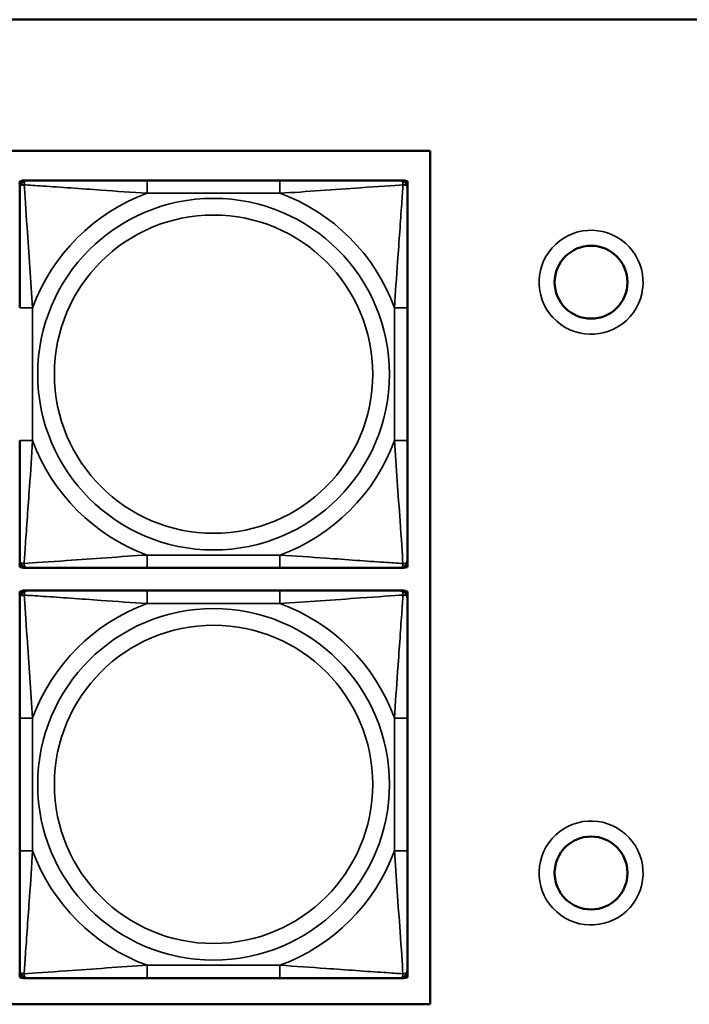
# Model space of a CAD drawing. Header units: inches. Extents: x 3.2 to 29.7, y 5.5 to 19.1.
# Tile 13 of 39: x 14.9 to 15.9, y 7.3 to 8.8. Entities that reach past the tile are written whole.
import ezdxf

# ---------------------------------------------------------------- set-up
doc = ezdxf.new("R2010")
doc.units = ezdxf.units.IN
doc.header["$MEASUREMENT"] = 0
doc.layers.add('Visible (ANSI)', color=7, linetype='Continuous', lineweight=50)
doc.layers.add('Visible Narrow (ANSI)', color=7, linetype='Continuous', lineweight=35)

msp = doc.modelspace()

# ---------------------------------------------------------------- linework, layer by layer
at = {"layer": 'Visible (ANSI)'}
for p, q in [((9.0372, 8.794), (28.0372, 8.794)), ((10.5072, 8.594), (15.5422, 8.594)), ((15.5422, 8.594), (15.5422, 7.294)), ((14.9169, 8.5374), (14.9169, 8.5433)), ((14.9172, 8.548), (14.9192, 8.548)), ((14.9172, 8.5451), (14.9172, 8.548)), ((14.9228, 8.5492), (14.9288, 8.5492)), ((15.3134, 8.5492), (15.1111, 8.5492)), ((15.4957, 8.5492), (15.5016, 8.5492)), ((15.5053, 8.548), (15.5076, 8.548)), ((15.5075, 8.5433), (15.5075, 8.5374)), ((15.5076, 8.548), (15.5076, 8.3216)), ((15.5075, 8.1528), (15.5075, 8.3551)), ((15.5075, 8.3216), (15.5076, 8.3216)), ((15.5076, 8.3216), (15.5076, 8.1641)), ((15.5076, 8.1641), (15.5075, 8.1641)), ((15.5076, 8.1641), (15.5076, 7.9597)), ((14.9169, 7.9646), (14.9169, 7.9705)), ((15.5075, 7.9705), (15.5075, 7.9646)), ((14.9172, 7.9597), (14.9172, 7.9628)), ((14.9196, 7.9597), (14.9172, 7.9597)), ((14.9288, 7.9587), (14.9228, 7.9587)), ((15.1111, 7.9587), (15.3134, 7.9587)), ((15.5016, 7.9587), (15.4957, 7.9587)), ((15.5076, 7.9597), (15.5049, 7.9597)), ((14.9172, 7.923), (14.9192, 7.923)), ((14.9172, 7.9201), (14.9172, 7.923)), ((14.9228, 7.9242), (14.9288, 7.9242)), ((15.3134, 7.9242), (15.1111, 7.9242)), ((15.4957, 7.9242), (15.5016, 7.9242)), ((15.5053, 7.923), (15.5076, 7.923)), ((15.5076, 7.923), (15.5076, 7.6966)), ((14.9169, 7.9124), (14.9169, 7.9183)), ((15.5075, 7.9183), (15.5075, 7.9124)), ((14.9169, 7.7301), (14.9169, 7.5278)), ((15.5075, 7.5278), (15.5075, 7.7301)), ((15.5075, 7.6966), (15.5076, 7.6966)), ((15.5076, 7.6966), (15.5076, 7.5391)), ((15.5076, 7.5391), (15.5075, 7.5391)), ((15.5076, 7.5391), (15.5076, 7.3347)), ((14.9169, 7.3396), (14.9169, 7.3455)), ((14.9172, 7.3347), (14.9172, 7.3378)), ((15.5075, 7.3455), (15.5075, 7.3396)), ((14.9196, 7.3347), (14.9172, 7.3347)), ((14.9288, 7.3337), (14.9228, 7.3337)), ((15.1111, 7.3337), (15.3134, 7.3337)), ((15.5016, 7.3337), (15.4957, 7.3337)), ((15.5076, 7.3347), (15.5049, 7.3347)), ((15.5422, 7.294), (10.5072, 7.294))]:
    msp.add_line(p, q, dxfattribs=at)
for centre in [(15.7872, 8.394), (15.7872, 7.494)]:
    msp.add_circle(centre, 0.0555, dxfattribs=at)
for centre, radius, start, end in [((14.9228, 8.5433), 0.00591, 90, 180), ((14.9288, 8.5374), 0.0118, 90, 180), ((15.4957, 8.5374), 0.0118, 0, 90), ((15.5016, 8.5433), 0.00591, 0, 90), ((14.9288, 7.9705), 0.0118, 180, 270), ((15.4957, 7.9705), 0.0118, 270, 0), ((14.9228, 7.9646), 0.00591, 180, 270), ((15.5016, 7.9646), 0.00591, 270, 0), ((14.9228, 7.9183), 0.00591, 90, 180), ((14.9288, 7.9124), 0.0118, 90, 180), ((15.4957, 7.9124), 0.0118, 0, 90), ((15.5016, 7.9183), 0.00591, 0, 90), ((14.9288, 7.3455), 0.0118, 180, 270), ((14.9228, 7.3396), 0.00591, 180, 270), ((15.4957, 7.3455), 0.0118, 270, 0), ((15.5016, 7.3396), 0.00591, 270, 0)]:
    msp.add_arc(centre, radius, start, end, dxfattribs=at)
for points, knots in [([(14.9169, 8.5374), (14.9169, 8.5317), (14.9169, 8.5192), (14.9169, 8.504), (14.9169, 8.4805), (14.9169, 8.4514), (14.9169, 8.4223), (14.9169, 8.4002), (14.9169, 8.3775), (14.9169, 8.3551)], [-0.7968224, -0.7968224, -0.7968224, -0.7968224, -0.6514613, -0.6514613, -0.6514613, -0.427691, -0.427691, -0.427691, -0.2569517, -0.2569517, -0.2569517, -0.2569517]), ([(15.1111, 8.5492), (15.0874, 8.5492), (15.0634, 8.5492), (15.0401, 8.5492), (15.0094, 8.5492), (14.9785, 8.5492), (14.9553, 8.5492), (14.9432, 8.5492), (14.9336, 8.5492), (14.9288, 8.5492)], [0.2569537, 0.2569537, 0.2569537, 0.2569537, 0.4371919, 0.4371919, 0.4371919, 0.6739428, 0.6739428, 0.6739428, 0.7963818, 0.7963818, 0.7963818, 0.7963818]), ([(15.4957, 8.5492), (15.4899, 8.5492), (15.4775, 8.5492), (15.4622, 8.5492), (15.4388, 8.5492), (15.4097, 8.5492), (15.3806, 8.5492), (15.3584, 8.5492), (15.3358, 8.5492), (15.3134, 8.5492)], [-0.7968224, -0.7968224, -0.7968224, -0.7968224, -0.6514613, -0.6514613, -0.6514613, -0.427691, -0.427691, -0.427691, -0.2569517, -0.2569517, -0.2569517, -0.2569517]), ([(15.5075, 8.3551), (15.5075, 8.3788), (15.5075, 8.4028), (15.5075, 8.4261), (15.5075, 8.4568), (15.5075, 8.4877), (15.5075, 8.5109), (15.5075, 8.5229), (15.5075, 8.5326), (15.5075, 8.5374)], [0.2569537, 0.2569537, 0.2569537, 0.2569537, 0.4371919, 0.4371919, 0.4371919, 0.6739428, 0.6739428, 0.6739428, 0.7963818, 0.7963818, 0.7963818, 0.7963818]), ([(14.9169, 8.1528), (14.9169, 8.1291), (14.9169, 8.1052), (14.9169, 8.0818), (14.9169, 8.0511), (14.9169, 8.0202), (14.9169, 7.997), (14.9169, 7.985), (14.9169, 7.9753), (14.9169, 7.9705)], [0.2569537, 0.2569537, 0.2569537, 0.2569537, 0.4371919, 0.4371919, 0.4371919, 0.6739428, 0.6739428, 0.6739428, 0.7963818, 0.7963818, 0.7963818, 0.7963818]), ([(15.5075, 7.9705), (15.5075, 7.9762), (15.5075, 7.9887), (15.5075, 8.0039), (15.5075, 8.0274), (15.5075, 8.0565), (15.5075, 8.0856), (15.5075, 8.1077), (15.5075, 8.1304), (15.5075, 8.1528)], [-0.7968224, -0.7968224, -0.7968224, -0.7968224, -0.6514613, -0.6514613, -0.6514613, -0.427691, -0.427691, -0.427691, -0.2569517, -0.2569517, -0.2569517, -0.2569517]), ([(14.9288, 7.9587), (14.9345, 7.9587), (14.947, 7.9587), (14.9622, 7.9587), (14.9856, 7.9587), (15.0147, 7.9587), (15.0438, 7.9587), (15.066, 7.9587), (15.0887, 7.9587), (15.1111, 7.9587)], [-0.7968224, -0.7968224, -0.7968224, -0.7968224, -0.6514613, -0.6514613, -0.6514613, -0.427691, -0.427691, -0.427691, -0.2569517, -0.2569517, -0.2569517, -0.2569517]), ([(15.3134, 7.9587), (15.337, 7.9587), (15.361, 7.9587), (15.3844, 7.9587), (15.4151, 7.9587), (15.4459, 7.9587), (15.4692, 7.9587), (15.4812, 7.9587), (15.4908, 7.9587), (15.4957, 7.9587)], [0.2569537, 0.2569537, 0.2569537, 0.2569537, 0.4371919, 0.4371919, 0.4371919, 0.6739428, 0.6739428, 0.6739428, 0.7963818, 0.7963818, 0.7963818, 0.7963818]), ([(15.1111, 7.9242), (15.0874, 7.9242), (15.0634, 7.9242), (15.0401, 7.9242), (15.0094, 7.9242), (14.9785, 7.9242), (14.9553, 7.9242), (14.9432, 7.9242), (14.9336, 7.9242), (14.9288, 7.9242)], [0.2569537, 0.2569537, 0.2569537, 0.2569537, 0.4371919, 0.4371919, 0.4371919, 0.6739428, 0.6739428, 0.6739428, 0.7963818, 0.7963818, 0.7963818, 0.7963818]), ([(15.4957, 7.9242), (15.4899, 7.9242), (15.4775, 7.9242), (15.4622, 7.9242), (15.4388, 7.9242), (15.4097, 7.9242), (15.3806, 7.9242), (15.3584, 7.9242), (15.3358, 7.9242), (15.3134, 7.9242)], [-0.7968224, -0.7968224, -0.7968224, -0.7968224, -0.6514613, -0.6514613, -0.6514613, -0.427691, -0.427691, -0.427691, -0.2569517, -0.2569517, -0.2569517, -0.2569517]), ([(14.9169, 7.9124), (14.9169, 7.9067), (14.9169, 7.8942), (14.9169, 7.879), (14.9169, 7.8555), (14.9169, 7.8264), (14.9169, 7.7973), (14.9169, 7.7752), (14.9169, 7.7525), (14.9169, 7.7301)], [-0.7968224, -0.7968224, -0.7968224, -0.7968224, -0.6514613, -0.6514613, -0.6514613, -0.427691, -0.427691, -0.427691, -0.2569517, -0.2569517, -0.2569517, -0.2569517]), ([(15.5075, 7.7301), (15.5075, 7.7538), (15.5075, 7.7778), (15.5075, 7.8011), (15.5075, 7.8318), (15.5075, 7.8627), (15.5075, 7.8859), (15.5075, 7.8979), (15.5075, 7.9076), (15.5075, 7.9124)], [0.2569537, 0.2569537, 0.2569537, 0.2569537, 0.4371919, 0.4371919, 0.4371919, 0.6739428, 0.6739428, 0.6739428, 0.7963818, 0.7963818, 0.7963818, 0.7963818]), ([(14.9169, 7.5278), (14.9169, 7.5041), (14.9169, 7.4802), (14.9169, 7.4568), (14.9169, 7.4261), (14.9169, 7.3952), (14.9169, 7.372), (14.9169, 7.36), (14.9169, 7.3503), (14.9169, 7.3455)], [0.2569537, 0.2569537, 0.2569537, 0.2569537, 0.4371919, 0.4371919, 0.4371919, 0.6739428, 0.6739428, 0.6739428, 0.7963818, 0.7963818, 0.7963818, 0.7963818]), ([(15.5075, 7.3455), (15.5075, 7.3512), (15.5075, 7.3637), (15.5075, 7.3789), (15.5075, 7.4024), (15.5075, 7.4315), (15.5075, 7.4606), (15.5075, 7.4827), (15.5075, 7.5054), (15.5075, 7.5278)], [-0.7968224, -0.7968224, -0.7968224, -0.7968224, -0.6514613, -0.6514613, -0.6514613, -0.427691, -0.427691, -0.427691, -0.2569517, -0.2569517, -0.2569517, -0.2569517]), ([(14.9288, 7.3337), (14.9345, 7.3337), (14.947, 7.3337), (14.9622, 7.3337), (14.9856, 7.3337), (15.0147, 7.3337), (15.0438, 7.3337), (15.066, 7.3337), (15.0887, 7.3337), (15.1111, 7.3337)], [-0.7968224, -0.7968224, -0.7968224, -0.7968224, -0.6514613, -0.6514613, -0.6514613, -0.427691, -0.427691, -0.427691, -0.2569517, -0.2569517, -0.2569517, -0.2569517]), ([(15.3134, 7.3337), (15.337, 7.3337), (15.361, 7.3337), (15.3844, 7.3337), (15.4151, 7.3337), (15.4459, 7.3337), (15.4692, 7.3337), (15.4812, 7.3337), (15.4908, 7.3337), (15.4957, 7.3337)], [0.2569537, 0.2569537, 0.2569537, 0.2569537, 0.4371919, 0.4371919, 0.4371919, 0.6739428, 0.6739428, 0.6739428, 0.7963818, 0.7963818, 0.7963818, 0.7963818])]:
    msp.add_open_spline(points, degree=3, knots=knots, dxfattribs=at)
at = {"layer": 'Visible Narrow (ANSI)'}
for p, q in [((15.1111, 8.5492), (15.1111, 8.5295)), ((15.3134, 8.5492), (15.3134, 8.5295)), ((15.1111, 8.5295), (15.3134, 8.5295)), ((14.9169, 8.3551), (14.9366, 8.3551)), ((14.9366, 8.1528), (14.9366, 8.3551)), ((15.4878, 8.3551), (15.4878, 8.1528)), ((15.5075, 8.3551), (15.4878, 8.3551)), ((14.9169, 8.1528), (14.9366, 8.1528)), ((15.5075, 8.1528), (15.4878, 8.1528)), ((15.3134, 7.9784), (15.1111, 7.9784)), ((15.1111, 7.9587), (15.1111, 7.9784)), ((15.3134, 7.9587), (15.3134, 7.9784)), ((15.1111, 7.9242), (15.1111, 7.9045)), ((15.3134, 7.9242), (15.3134, 7.9045)), ((15.1111, 7.9045), (15.3134, 7.9045)), ((14.9169, 7.7301), (14.9366, 7.7301)), ((14.9366, 7.5278), (14.9366, 7.7301)), ((15.4878, 7.7301), (15.4878, 7.5278)), ((15.5075, 7.7301), (15.4878, 7.7301)), ((14.9169, 7.5278), (14.9366, 7.5278)), ((15.5075, 7.5278), (15.4878, 7.5278)), ((15.3134, 7.3534), (15.1111, 7.3534)), ((15.1111, 7.3337), (15.1111, 7.3534)), ((15.3134, 7.3337), (15.3134, 7.3534))]:
    msp.add_line(p, q, dxfattribs=at)
for centre, radius in [((15.2122, 8.254), 0.2678), ((15.2122, 8.254), 0.2424), ((15.2122, 7.629), 0.2678), ((15.2122, 7.629), 0.2424)]:
    msp.add_circle(centre, radius, dxfattribs=at)
for centre, radius, start, end in [((15.2122, 8.254), 0.2936, 110.1547, 159.8453), ((15.2122, 8.254), 0.2936, 20.1547, 69.8453), ((15.7872, 8.394), 0.0792, 48.5919, 228.5919), ((15.7872, 8.394), 0.0792, 228.5919, 48.5919), ((15.2122, 8.254), 0.2936, 200.1547, 249.8453), ((15.2122, 8.254), 0.2936, 290.1547, 339.8453), ((15.2122, 7.629), 0.2936, 110.1547, 159.8453), ((15.2122, 7.629), 0.2936, 20.1547, 69.8453), ((15.7872, 7.494), 0.0792, 48.5919, 228.5919), ((15.7872, 7.494), 0.0792, 228.5919, 48.5919), ((15.2122, 7.629), 0.2936, 200.1547, 249.8453), ((15.2122, 7.629), 0.2936, 290.1547, 339.8453)]:
    msp.add_arc(centre, radius, start, end, dxfattribs=at)
for points, knots in [([(14.9169, 8.5374), (14.9169, 8.538), (14.917, 8.5385), (14.9173, 8.5393), (14.9174, 8.5397), (14.9178, 8.5403), (14.918, 8.5405), (14.9183, 8.5408), (14.9184, 8.5409), (14.9189, 8.5413), (14.9192, 8.5415), (14.9201, 8.5419), (14.9208, 8.5421), (14.9222, 8.5423), (14.923, 8.5424), (14.9238, 8.5424)], [-0.0532704, -0.0532704, -0.0532704, -0.0532704, -0.04377373, -0.04377373, -0.03521335, -0.03521335, -0.02986312, -0.02986312, -0.02651922, -0.02651922, -0.01983142, -0.01983142, -0.00913095, -0.00913095, 0.00023197, 0.00023197, 0.00023197, 0.00023197]), ([(14.9238, 8.5424), (14.9238, 8.5432), (14.9238, 8.544), (14.9241, 8.5454), (14.9243, 8.5461), (14.9247, 8.547), (14.9249, 8.5473), (14.9252, 8.5477), (14.9253, 8.5479), (14.9257, 8.5482), (14.9259, 8.5483), (14.9264, 8.5487), (14.9268, 8.5489), (14.9277, 8.5492), (14.9282, 8.5492), (14.9288, 8.5492)], [-0.00023197, -0.00023197, -0.00023197, -0.00023197, 0.00913095, 0.00913095, 0.01983142, 0.01983142, 0.02651922, 0.02651922, 0.02986312, 0.02986312, 0.03521335, 0.03521335, 0.04377373, 0.04377373, 0.0532704, 0.0532704, 0.0532704, 0.0532704]), ([(14.9366, 8.3551), (14.9342, 8.3956), (14.9309, 8.4379), (14.9263, 8.5036), (14.9247, 8.528), (14.9238, 8.5424)], [0.2569517, 0.2569517, 0.2569517, 0.2569517, 0.5559983, 0.5559983, 0.7482818, 0.7482818, 0.7482818, 0.7482818]), ([(14.9238, 8.5424), (14.9314, 8.5419), (14.9415, 8.5412), (14.9785, 8.5388), (15.0102, 8.5365), (15.0645, 8.5326), (15.0877, 8.531), (15.1111, 8.5295)], [-0.7478145, -0.7478145, -0.7478145, -0.7478145, -0.6493253, -0.6493253, -0.427691, -0.427691, -0.2569537, -0.2569537, -0.2569537, -0.2569537]), ([(15.3134, 8.5295), (15.3538, 8.5319), (15.3962, 8.5352), (15.4619, 8.5398), (15.4863, 8.5415), (15.5006, 8.5424)], [0.2569517, 0.2569517, 0.2569517, 0.2569517, 0.5559983, 0.5559983, 0.7482818, 0.7482818, 0.7482818, 0.7482818]), ([(15.5006, 8.5424), (15.5002, 8.5347), (15.4995, 8.5247), (15.497, 8.4877), (15.4947, 8.456), (15.4909, 8.4017), (15.4892, 8.3785), (15.4878, 8.3551)], [-0.7478145, -0.7478145, -0.7478145, -0.7478145, -0.6493253, -0.6493253, -0.427691, -0.427691, -0.2569537, -0.2569537, -0.2569537, -0.2569537]), ([(15.4957, 8.5492), (15.4962, 8.5492), (15.4967, 8.5492), (15.4976, 8.5489), (15.498, 8.5487), (15.4986, 8.5483), (15.4988, 8.5482), (15.4991, 8.5479), (15.4992, 8.5477), (15.4995, 8.5473), (15.4997, 8.547), (15.5002, 8.5461), (15.5004, 8.5454), (15.5006, 8.544), (15.5007, 8.5432), (15.5006, 8.5424)], [-0.0532704, -0.0532704, -0.0532704, -0.0532704, -0.04377373, -0.04377373, -0.03521335, -0.03521335, -0.02986312, -0.02986312, -0.02651922, -0.02651922, -0.01983142, -0.01983142, -0.00913095, -0.00913095, 0.00023197, 0.00023197, 0.00023197, 0.00023197]), ([(15.5006, 8.5424), (15.5015, 8.5424), (15.5022, 8.5423), (15.5037, 8.5421), (15.5043, 8.5419), (15.5053, 8.5415), (15.5056, 8.5413), (15.506, 8.5409), (15.5061, 8.5408), (15.5064, 8.5405), (15.5066, 8.5403), (15.507, 8.5397), (15.5072, 8.5393), (15.5074, 8.5385), (15.5075, 8.538), (15.5075, 8.5374)], [-0.00023197, -0.00023197, -0.00023197, -0.00023197, 0.00913095, 0.00913095, 0.01983142, 0.01983142, 0.02651922, 0.02651922, 0.02986312, 0.02986312, 0.03521335, 0.03521335, 0.04377373, 0.04377373, 0.0532704, 0.0532704, 0.0532704, 0.0532704]), ([(14.9238, 7.9655), (14.9243, 7.9732), (14.9249, 7.9832), (14.9274, 8.0202), (14.9297, 8.052), (14.9336, 8.1062), (14.9352, 8.1294), (14.9366, 8.1528)], [-0.7478145, -0.7478145, -0.7478145, -0.7478145, -0.6493253, -0.6493253, -0.427691, -0.427691, -0.2569537, -0.2569537, -0.2569537, -0.2569537]), ([(15.4878, 8.1528), (15.4902, 8.1123), (15.4935, 8.07), (15.4981, 8.0043), (15.4997, 7.9799), (15.5006, 7.9655)], [0.2569517, 0.2569517, 0.2569517, 0.2569517, 0.5559983, 0.5559983, 0.7482818, 0.7482818, 0.7482818, 0.7482818]), ([(14.9238, 7.9655), (14.923, 7.9655), (14.9222, 7.9656), (14.9208, 7.9658), (14.9201, 7.966), (14.9192, 7.9664), (14.9189, 7.9666), (14.9184, 7.967), (14.9183, 7.9671), (14.918, 7.9674), (14.9178, 7.9676), (14.9174, 7.9682), (14.9173, 7.9686), (14.917, 7.9695), (14.9169, 7.97), (14.9169, 7.9705)], [-0.00023197, -0.00023197, -0.00023197, -0.00023197, 0.00913095, 0.00913095, 0.01983142, 0.01983142, 0.02651922, 0.02651922, 0.02986312, 0.02986312, 0.03521335, 0.03521335, 0.04377373, 0.04377373, 0.0532704, 0.0532704, 0.0532704, 0.0532704]), ([(15.1111, 7.9784), (15.0706, 7.976), (15.0282, 7.9727), (14.9626, 7.9681), (14.9381, 7.9664), (14.9238, 7.9655)], [0.2569517, 0.2569517, 0.2569517, 0.2569517, 0.5559983, 0.5559983, 0.7482818, 0.7482818, 0.7482818, 0.7482818]), ([(14.9288, 7.9587), (14.9282, 7.9587), (14.9277, 7.9587), (14.9268, 7.959), (14.9264, 7.9592), (14.9259, 7.9596), (14.9257, 7.9597), (14.9253, 7.96), (14.9252, 7.9602), (14.9249, 7.9606), (14.9247, 7.9609), (14.9243, 7.9618), (14.9241, 7.9625), (14.9238, 7.9639), (14.9238, 7.9647), (14.9238, 7.9655)], [-0.0532704, -0.0532704, -0.0532704, -0.0532704, -0.04377373, -0.04377373, -0.03521335, -0.03521335, -0.02986312, -0.02986312, -0.02651922, -0.02651922, -0.01983142, -0.01983142, -0.00913095, -0.00913095, 0.00023197, 0.00023197, 0.00023197, 0.00023197]), ([(15.5006, 7.9655), (15.493, 7.966), (15.483, 7.9667), (15.4459, 7.9691), (15.4142, 7.9714), (15.36, 7.9753), (15.3367, 7.977), (15.3134, 7.9784)], [-0.7478145, -0.7478145, -0.7478145, -0.7478145, -0.6493253, -0.6493253, -0.427691, -0.427691, -0.2569537, -0.2569537, -0.2569537, -0.2569537]), ([(15.5006, 7.9655), (15.5007, 7.9647), (15.5006, 7.9639), (15.5004, 7.9625), (15.5002, 7.9618), (15.4997, 7.9609), (15.4995, 7.9606), (15.4992, 7.9602), (15.4991, 7.96), (15.4988, 7.9597), (15.4986, 7.9596), (15.498, 7.9592), (15.4976, 7.959), (15.4967, 7.9587), (15.4962, 7.9587), (15.4957, 7.9587)], [-0.00023197, -0.00023197, -0.00023197, -0.00023197, 0.00913095, 0.00913095, 0.01983142, 0.01983142, 0.02651922, 0.02651922, 0.02986312, 0.02986312, 0.03521335, 0.03521335, 0.04377373, 0.04377373, 0.0532704, 0.0532704, 0.0532704, 0.0532704]), ([(15.5075, 7.9705), (15.5075, 7.97), (15.5074, 7.9695), (15.5072, 7.9686), (15.507, 7.9682), (15.5066, 7.9676), (15.5064, 7.9674), (15.5061, 7.9671), (15.506, 7.967), (15.5056, 7.9666), (15.5053, 7.9664), (15.5043, 7.966), (15.5037, 7.9658), (15.5022, 7.9656), (15.5015, 7.9655), (15.5006, 7.9655)], [-0.0532704, -0.0532704, -0.0532704, -0.0532704, -0.04377373, -0.04377373, -0.03521335, -0.03521335, -0.02986312, -0.02986312, -0.02651922, -0.02651922, -0.01983142, -0.01983142, -0.00913095, -0.00913095, 0.00023197, 0.00023197, 0.00023197, 0.00023197]), ([(14.9238, 7.9174), (14.9238, 7.9182), (14.9238, 7.919), (14.9241, 7.9204), (14.9243, 7.9211), (14.9247, 7.922), (14.9249, 7.9223), (14.9252, 7.9227), (14.9253, 7.9229), (14.9257, 7.9232), (14.9259, 7.9233), (14.9264, 7.9237), (14.9268, 7.9239), (14.9277, 7.9242), (14.9282, 7.9242), (14.9288, 7.9242)], [-0.00023197, -0.00023197, -0.00023197, -0.00023197, 0.00913095, 0.00913095, 0.01983142, 0.01983142, 0.02651922, 0.02651922, 0.02986312, 0.02986312, 0.03521335, 0.03521335, 0.04377373, 0.04377373, 0.0532704, 0.0532704, 0.0532704, 0.0532704]), ([(15.4957, 7.9242), (15.4962, 7.9242), (15.4967, 7.9242), (15.4976, 7.9239), (15.498, 7.9237), (15.4986, 7.9233), (15.4988, 7.9232), (15.4991, 7.9229), (15.4992, 7.9227), (15.4995, 7.9223), (15.4997, 7.922), (15.5002, 7.9211), (15.5004, 7.9204), (15.5006, 7.919), (15.5007, 7.9182), (15.5006, 7.9174)], [-0.0532704, -0.0532704, -0.0532704, -0.0532704, -0.04377373, -0.04377373, -0.03521335, -0.03521335, -0.02986312, -0.02986312, -0.02651922, -0.02651922, -0.01983142, -0.01983142, -0.00913095, -0.00913095, 0.00023197, 0.00023197, 0.00023197, 0.00023197]), ([(14.9169, 7.9124), (14.9169, 7.913), (14.917, 7.9135), (14.9173, 7.9143), (14.9174, 7.9147), (14.9178, 7.9153), (14.918, 7.9155), (14.9183, 7.9158), (14.9184, 7.9159), (14.9189, 7.9163), (14.9192, 7.9165), (14.9201, 7.9169), (14.9208, 7.9171), (14.9222, 7.9173), (14.923, 7.9174), (14.9238, 7.9174)], [-0.0532704, -0.0532704, -0.0532704, -0.0532704, -0.04377373, -0.04377373, -0.03521335, -0.03521335, -0.02986312, -0.02986312, -0.02651922, -0.02651922, -0.01983142, -0.01983142, -0.00913095, -0.00913095, 0.00023197, 0.00023197, 0.00023197, 0.00023197]), ([(14.9366, 7.7301), (14.9342, 7.7706), (14.9309, 7.8129), (14.9263, 7.8786), (14.9247, 7.903), (14.9238, 7.9174)], [0.2569517, 0.2569517, 0.2569517, 0.2569517, 0.5559983, 0.5559983, 0.7482818, 0.7482818, 0.7482818, 0.7482818]), ([(14.9238, 7.9174), (14.9314, 7.9169), (14.9415, 7.9162), (14.9785, 7.9138), (15.0102, 7.9115), (15.0645, 7.9076), (15.0877, 7.906), (15.1111, 7.9045)], [-0.7478145, -0.7478145, -0.7478145, -0.7478145, -0.6493253, -0.6493253, -0.427691, -0.427691, -0.2569537, -0.2569537, -0.2569537, -0.2569537]), ([(15.3134, 7.9045), (15.3538, 7.9069), (15.3962, 7.9102), (15.4619, 7.9148), (15.4863, 7.9165), (15.5006, 7.9174)], [0.2569517, 0.2569517, 0.2569517, 0.2569517, 0.5559983, 0.5559983, 0.7482818, 0.7482818, 0.7482818, 0.7482818]), ([(15.5006, 7.9174), (15.5002, 7.9097), (15.4995, 7.8997), (15.497, 7.8627), (15.4947, 7.831), (15.4909, 7.7767), (15.4892, 7.7535), (15.4878, 7.7301)], [-0.7478145, -0.7478145, -0.7478145, -0.7478145, -0.6493253, -0.6493253, -0.427691, -0.427691, -0.2569537, -0.2569537, -0.2569537, -0.2569537]), ([(15.5006, 7.9174), (15.5015, 7.9174), (15.5022, 7.9173), (15.5037, 7.9171), (15.5043, 7.9169), (15.5053, 7.9165), (15.5056, 7.9163), (15.506, 7.9159), (15.5061, 7.9158), (15.5064, 7.9155), (15.5066, 7.9153), (15.507, 7.9147), (15.5072, 7.9143), (15.5074, 7.9135), (15.5075, 7.913), (15.5075, 7.9124)], [-0.00023197, -0.00023197, -0.00023197, -0.00023197, 0.00913095, 0.00913095, 0.01983142, 0.01983142, 0.02651922, 0.02651922, 0.02986312, 0.02986312, 0.03521335, 0.03521335, 0.04377373, 0.04377373, 0.0532704, 0.0532704, 0.0532704, 0.0532704]), ([(14.9238, 7.3405), (14.9243, 7.3482), (14.9249, 7.3582), (14.9274, 7.3952), (14.9297, 7.427), (14.9336, 7.4812), (14.9352, 7.5044), (14.9366, 7.5278)], [-0.7478145, -0.7478145, -0.7478145, -0.7478145, -0.6493253, -0.6493253, -0.427691, -0.427691, -0.2569537, -0.2569537, -0.2569537, -0.2569537]), ([(15.4878, 7.5278), (15.4902, 7.4873), (15.4935, 7.445), (15.4981, 7.3793), (15.4997, 7.3549), (15.5006, 7.3405)], [0.2569517, 0.2569517, 0.2569517, 0.2569517, 0.5559983, 0.5559983, 0.7482818, 0.7482818, 0.7482818, 0.7482818]), ([(15.1111, 7.3534), (15.0706, 7.351), (15.0282, 7.3477), (14.9626, 7.3431), (14.9381, 7.3414), (14.9238, 7.3405)], [0.2569517, 0.2569517, 0.2569517, 0.2569517, 0.5559983, 0.5559983, 0.7482818, 0.7482818, 0.7482818, 0.7482818]), ([(15.5006, 7.3405), (15.493, 7.341), (15.483, 7.3417), (15.4459, 7.3441), (15.4142, 7.3464), (15.36, 7.3503), (15.3367, 7.352), (15.3134, 7.3534)], [-0.7478145, -0.7478145, -0.7478145, -0.7478145, -0.6493253, -0.6493253, -0.427691, -0.427691, -0.2569537, -0.2569537, -0.2569537, -0.2569537]), ([(14.9238, 7.3405), (14.923, 7.3405), (14.9222, 7.3406), (14.9208, 7.3408), (14.9201, 7.341), (14.9192, 7.3414), (14.9189, 7.3416), (14.9184, 7.342), (14.9183, 7.3421), (14.918, 7.3424), (14.9178, 7.3426), (14.9174, 7.3432), (14.9173, 7.3436), (14.917, 7.3445), (14.9169, 7.345), (14.9169, 7.3455)], [-0.00023197, -0.00023197, -0.00023197, -0.00023197, 0.00913095, 0.00913095, 0.01983142, 0.01983142, 0.02651922, 0.02651922, 0.02986312, 0.02986312, 0.03521335, 0.03521335, 0.04377373, 0.04377373, 0.0532704, 0.0532704, 0.0532704, 0.0532704]), ([(14.9288, 7.3337), (14.9282, 7.3337), (14.9277, 7.3337), (14.9268, 7.334), (14.9264, 7.3342), (14.9259, 7.3346), (14.9257, 7.3347), (14.9253, 7.335), (14.9252, 7.3352), (14.9249, 7.3356), (14.9247, 7.3359), (14.9243, 7.3368), (14.9241, 7.3375), (14.9238, 7.3389), (14.9238, 7.3397), (14.9238, 7.3405)], [-0.0532704, -0.0532704, -0.0532704, -0.0532704, -0.04377373, -0.04377373, -0.03521335, -0.03521335, -0.02986312, -0.02986312, -0.02651922, -0.02651922, -0.01983142, -0.01983142, -0.00913095, -0.00913095, 0.00023197, 0.00023197, 0.00023197, 0.00023197]), ([(15.5006, 7.3405), (15.5007, 7.3397), (15.5006, 7.3389), (15.5004, 7.3375), (15.5002, 7.3368), (15.4997, 7.3359), (15.4995, 7.3356), (15.4992, 7.3352), (15.4991, 7.335), (15.4988, 7.3347), (15.4986, 7.3346), (15.498, 7.3342), (15.4976, 7.334), (15.4967, 7.3337), (15.4962, 7.3337), (15.4957, 7.3337)], [-0.00023197, -0.00023197, -0.00023197, -0.00023197, 0.00913095, 0.00913095, 0.01983142, 0.01983142, 0.02651922, 0.02651922, 0.02986312, 0.02986312, 0.03521335, 0.03521335, 0.04377373, 0.04377373, 0.0532704, 0.0532704, 0.0532704, 0.0532704]), ([(15.5075, 7.3455), (15.5075, 7.345), (15.5074, 7.3445), (15.5072, 7.3436), (15.507, 7.3432), (15.5066, 7.3426), (15.5064, 7.3424), (15.5061, 7.3421), (15.506, 7.342), (15.5056, 7.3416), (15.5053, 7.3414), (15.5043, 7.341), (15.5037, 7.3408), (15.5022, 7.3406), (15.5015, 7.3405), (15.5006, 7.3405)], [-0.0532704, -0.0532704, -0.0532704, -0.0532704, -0.04377373, -0.04377373, -0.03521335, -0.03521335, -0.02986312, -0.02986312, -0.02651922, -0.02651922, -0.01983142, -0.01983142, -0.00913095, -0.00913095, 0.00023197, 0.00023197, 0.00023197, 0.00023197])]:
    msp.add_open_spline(points, degree=3, knots=knots, dxfattribs=at)

doc.saveas('drawing.dxf')
